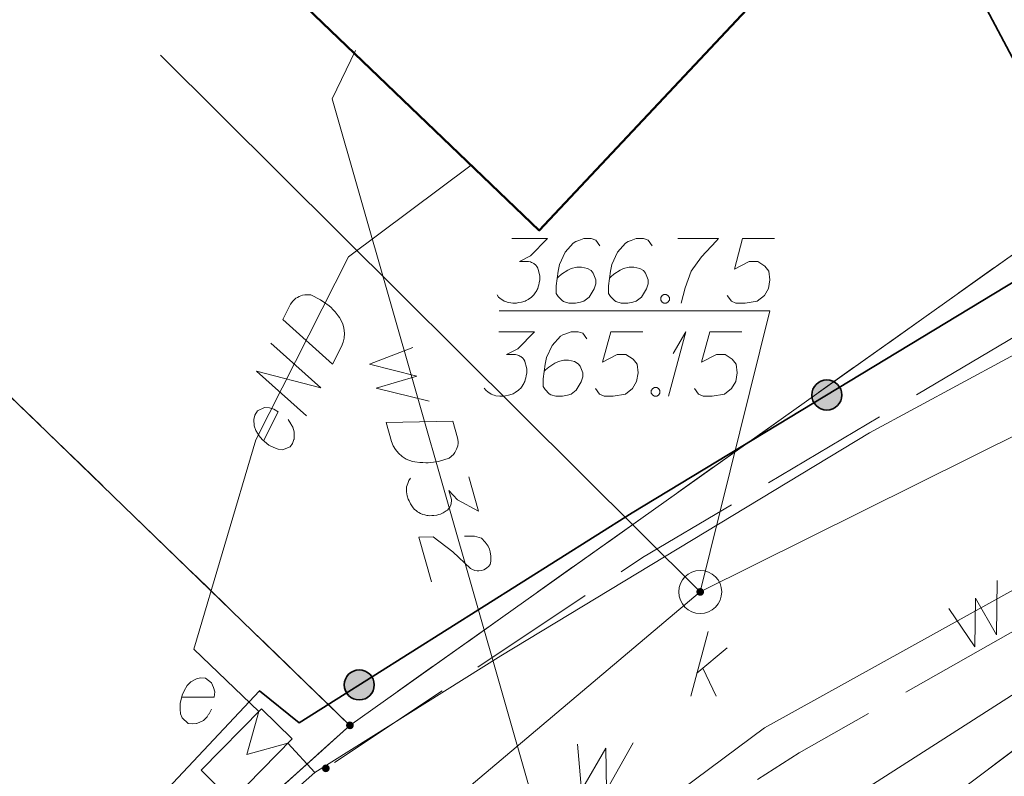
# Model space of a CAD drawing. Header units: metres. Extents: x 5555129 to 5556676, y 5635595 to 5636517.
# Tile 130 of 256: x 5555408.14 to 5555419.58, y 5636453.68 to 5636462.47. Entities that reach past the tile are written whole.
import ezdxf

# ---------------------------------------------------------------- set-up
doc = ezdxf.new("R2010")
doc.units = ezdxf.units.M
doc.header["$MEASUREMENT"] = 0
for name, pattern in [('L_0_06', [2, 1.5, -0.5]), ('PRZER1-1', [2, 1, -1]), ('PRZER3-1', [4, 3, -1])]:
    doc.linetypes.add(name, pattern=pattern)
for name, color, linetype, lineweight in [('#digitalizacja', 7, 'Continuous', 18), ('#skartowane', 7, 'Continuous', 18), ('#zmodyfikowane', 7, 'Continuous', 18)]:
    doc.layers.add(name, color=color, linetype=linetype, lineweight=lineweight)
for name, color, linetype, lineweight, true_color in [('GEPPGD', 7, 'Continuous', 18, 0x008000), ('GESBZO', 7, 'Continuous', 50, 0x0a0909), ('GESDZI', 7, 'Continuous', 18, 0x0a0909), ('GESKKL', 7, 'PRZER3-1', 18, 0x008000), ('GESUZY', 7, 'PRZER1-1', 18, 0x008000)]:
    doc.layers.add(name, color=color, linetype=linetype, lineweight=lineweight, true_color=true_color)

# ---------------------------------------------------------------- blocks, each defined once
blk = doc.blocks.new('EPPGN')
blk.add_hatch(color=0).paths.add_polyline_path([(0, -0.09), (-0.027812, -0.085595), (-0.052901, -0.072812), (-0.072812, -0.052901), (-0.085595, -0.027812), (-0.09, 0), (-0.085595, 0.027812), (-0.072812, 0.052901), (-0.052901, 0.072812), (-0.027812, 0.085595), (0, 0.09), (0.027812, 0.085595), (0.052901, 0.072812), (0.072812, 0.052901), (0.085595, 0.027812), (0.09, 0), (0.085595, -0.027812), (0.072812, -0.052901), (0.052901, -0.072812), (0.027812, -0.085595)])
blk = doc.blocks.new('SZAFA1_2')
at = {"color": 0, "flags": 128}
blk.add_lwpolyline([(-1, -0.5), (-1, 0.5), (1, 0.5), (1, -0.5), (-1, -0.5)], close=True, dxfattribs=at)
blk = doc.blocks.new('*U316')
at = {"layer": '#skartowane', "color": 36, "linetype": 'ByBlock', "lineweight": 18, "true_color": 0x803300}
for p, q in [((5555415.94, 5636454.609), (5555416.141, 5636455.359)), ((5555416.011, 5636454.875), (5555416.365, 5636455.17)), ((5555416.082, 5636454.934), (5555416.235, 5636454.609))]:
    blk.add_line(p, q, dxfattribs=at)
blk = doc.blocks.new('*U1639')
at = {"layer": '#digitalizacja', "color": 36, "linetype": 'ByBlock', "lineweight": 18, "true_color": 0x803300}
for q in [(5555415.683, 5636458.094), (5555415.736, 5636458.591)]:
    blk.add_line((5555415.884, 5636458.844), q, dxfattribs=at)

msp = doc.modelspace()

# ---------------------------------------------------------------- hatches: boundary and pattern name
at = {"layer": '#skartowane', "linetype": 'Continuous', "lineweight": 35}
h = msp.add_hatch(color=7, dxfattribs=at)
edge = h.paths.add_edge_path()
edge.add_arc((5555417.52167, 5636458.10858), 0.175, 0, 360)
at = {"layer": '#skartowane', "linetype": 'Continuous', "lineweight": 18}
h = msp.add_hatch(color=7, dxfattribs=at)
edge = h.paths.add_edge_path()
edge.add_arc((5555416.05, 5636455.82), 0.045, 0, 360)
at = {"layer": '#skartowane', "linetype": 'Continuous', "lineweight": 35}
h = msp.add_hatch(color=7, dxfattribs=at)
edge = h.paths.add_edge_path()
edge.add_arc((5555412.08786, 5636454.73999), 0.175, 0, 360)
at = {"layer": '#skartowane', "linetype": 'Continuous', "lineweight": 18}
h = msp.add_hatch(color=7, dxfattribs=at)
edge = h.paths.add_edge_path()
edge.add_arc((5555411.7, 5636453.77), 0.045, 0, 360)

# ---------------------------------------------------------------- linework, layer by layer
at = {"layer": '#digitalizacja', "color": 36, "linetype": 'Continuous', "lineweight": 18, "true_color": 0x803300}
msp.add_line((5555416.05, 5636455.82), (5555409.78021, 5636462.05657), dxfattribs=at)
at = {"layer": '#digitalizacja', "color": 1, "linetype": 'Continuous', "lineweight": 18}
for p, q in [((5555410.9205, 5636454.43057), (5555410.78, 5636453.93)), ((5555410.78, 5636453.93), (5555411.25888, 5636454.06148)), ((5555411.25888, 5636454.06148), (5555411.57098, 5636453.72105))]:
    msp.add_line(p, q, dxfattribs=at)
at = {"layer": '#digitalizacja', "color": 5, "linetype": 'Continuous', "lineweight": 18, "flags": 128}
for points in [[(5555451.99, 5636467.54), (5555441.90566, 5636465.8517), (5555428.43228, 5636460.69114), (5555416.7954, 5636454.2392), (5555413.27198, 5636451.61947), (5555410.49372, 5636449.40805), (5555407.55789, 5636446.70738)], [(5555412.04298, 5636462.11048), (5555411.7727, 5636461.55158), (5555416.72648, 5636444.23785)], [(5555412.7102, 5636458.65868), (5555412.20652, 5636458.46543), (5555412.75575, 5636458.32775), (5555412.28612, 5636458.1872), (5555412.90024, 5636458.03742)], [(5555413.17613, 5636457.80306), (5555413.23136, 5636457.61003), (5555413.23702, 5636457.56861), (5555413.23624, 5636457.55001), (5555413.23302, 5636457.51833), (5555413.22653, 5636457.4981), (5555413.22006, 5636457.47777), (5555413.19974, 5636457.44129), (5555413.18192, 5636457.41772), (5555413.13325, 5636457.37313), (5555413.00835, 5636457.3374), (5555412.94997, 5636457.32679), (5555412.91999, 5636457.3244), (5555412.88994, 5636457.3219), (5555412.85996, 5636457.31951), (5555412.82828, 5636457.32273), (5555412.79097, 5636457.32434), (5555412.73342, 5636457.33244), (5555412.70746, 5636457.3373), (5555412.63197, 5636457.36483), (5555412.58655, 5636457.39479), (5555412.54521, 5636457.4321), (5555412.50787, 5636457.47674), (5555412.48352, 5636457.51891), (5555412.46319, 5636457.56832), (5555412.39983, 5636457.78978), (5555413.17613, 5636457.80306)], [(5555413.36131, 5636457.15585), (5555413.47501, 5636456.75843), (5555413.22837, 5636456.8906), (5555413.13014, 5636456.99762), (5555413.15937, 5636456.89543), (5555413.16024, 5636456.87111), (5555413.15777, 5636456.85812), (5555413.15538, 5636456.84515), (5555413.15291, 5636456.83216), (5555413.14242, 5636456.80459), (5555413.12859, 5636456.78835), (5555413.11485, 5636456.77213), (5555413.09941, 5636456.76153), (5555413.06296, 5636456.73881), (5555413.03051, 5636456.72343), (5555413.01344, 5636456.71855), (5555412.99073, 5636456.71205), (5555412.95505, 5636456.70794), (5555412.93071, 5636456.70716), (5555412.90638, 5636456.7063), (5555412.88776, 5636456.70716), (5555412.87479, 5636456.70954), (5555412.8618, 5636456.71201), (5555412.84883, 5636456.7144), (5555412.82851, 5636456.72087), (5555412.80091, 5636456.73145), (5555412.77907, 5636456.74357), (5555412.76446, 5636456.75168), (5555412.74822, 5636456.76551), (5555412.73201, 5636456.77925), (5555412.71415, 5636456.79871), (5555412.70518, 5636456.80842), (5555412.68245, 5636456.84496), (5555412.66707, 5636456.87741), (5555412.65485, 5636456.89848), (5555412.64349, 5636456.93818), (5555412.63622, 5636456.98524), (5555412.63696, 5636457.00393), (5555412.63782, 5636457.02255), (5555412.63857, 5636457.04124), (5555412.64507, 5636457.06148), (5555412.65153, 5636457.0818), (5555412.66613, 5636457.11664), (5555412.68396, 5636457.14021)], [(5555413.3129, 5636456.46636), (5555413.42883, 5636456.46887), (5555413.50995, 5636456.44295), (5555413.55302, 5636456.39994), (5555413.58461, 5636456.35375), (5555413.60172, 5636456.3156), (5555413.60983, 5636456.28726), (5555413.61874, 5636456.23448), (5555413.61713, 5636456.19717), (5555413.61636, 5636456.17857), (5555413.60903, 5636456.13962), (5555413.5912, 5636456.11605), (5555413.57174, 5636456.09819), (5555413.55637, 5636456.0877), (5555413.53529, 5636456.07548), (5555413.50686, 5636456.06735), (5555413.47688, 5636456.06496), (5555413.4582, 5636456.06571), (5555413.43224, 5636456.07056), (5555413.40464, 5636456.08114), (5555413.38279, 5636456.09327), (5555413.1742, 5636456.28546), (5555412.94627, 5636456.45974), (5555412.78155, 5636456.45565), (5555412.92938, 5636455.93897)], [(5555418.93846, 5636455.628), (5555419.24037, 5636455.1809), (5555419.25058, 5636455.74703), (5555419.49347, 5636455.32123), (5555419.50083, 5636455.9533)]]:
    msp.add_lwpolyline(points, dxfattribs=at)
at = {"layer": '#digitalizacja', "color": 1, "linetype": 'Continuous', "lineweight": 18, "flags": 128}
for points in [[(5555411.57098, 5636453.72105), (5555413.73325, 5636455.07582), (5555418.01788, 5636457.66817), (5555421.20207, 5636459.39029), (5555427.65525, 5636463.07701)], [(5555410.9205, 5636454.43057), (5555410.16514, 5636455.15522), (5555410.88476, 5636457.58917), (5555411.96139, 5636459.71606), (5555413.38913, 5636460.77809)], [(5555411.19999, 5636458.98559), (5555411.29066, 5636459.16473), (5555411.31466, 5636459.19896), (5555411.32787, 5636459.21208), (5555411.35176, 5636459.23313), (5555411.37028, 5636459.24356), (5555411.38884, 5636459.25407), (5555411.42854, 5636459.26702), (5555411.45763, 5636459.2722), (5555411.52363, 5636459.27183), (5555411.63954, 5636459.21316), (5555411.68958, 5636459.18126), (5555411.7132, 5636459.16264), (5555411.73693, 5636459.14405), (5555411.76055, 5636459.12543), (5555411.7816, 5636459.10154), (5555411.80788, 5636459.075), (5555411.84459, 5636459.02994), (5555411.86033, 5636459.00874), (5555411.89699, 5636458.93723), (5555411.90995, 5636458.88439), (5555411.91492, 5636458.82893), (5555411.91197, 5636458.7708), (5555411.90117, 5636458.72332), (5555411.8825, 5636458.67325), (5555411.77846, 5636458.46774), (5555411.19999, 5636458.98559)], [(5555411.47443, 5636457.86712), (5555410.89595, 5636458.38497), (5555411.63978, 5636458.19377), (5555411.06131, 5636458.71163)], [(5555410.97651, 5636457.57654), (5555411.14719, 5636457.91373), (5555411.09715, 5636457.94563), (5555411.04444, 5636457.95907), (5555410.98631, 5636457.96202), (5555410.90693, 5636457.92278), (5555410.87496, 5636457.87278), (5555410.86416, 5636457.8253), (5555410.86645, 5636457.75139), (5555410.88468, 5636457.69578), (5555410.9266, 5636457.63485), (5555410.95808, 5636457.59244), (5555411.03702, 5636457.526), (5555411.09493, 5636457.49669), (5555411.14508, 5636457.47797), (5555411.19521, 5636457.4724), (5555411.28512, 5636457.50631), (5555411.31177, 5636457.54577), (5555411.32779, 5636457.59061), (5555411.33048, 5636457.59592), (5555411.33352, 5636457.68037), (5555411.31537, 5636457.73594), (5555411.29697, 5636457.76506), (5555411.29443, 5636457.77302), (5555411.26028, 5636457.82334)], [(5555411.57098, 5636453.72105), (5555406.59189, 5636449.31772), (5555403.3506, 5636446.17441), (5555396.12837, 5636439.08866), (5555379.67803, 5636419.23621)]]:
    msp.add_lwpolyline(points, dxfattribs=at)
at = {"layer": '#digitalizacja', "color": 36, "linetype": 'Continuous', "lineweight": 18, "true_color": 0x803300, "flags": 128}
for points in [[(5555413.71069, 5636458.84447), (5555414.12405, 5636458.84447), (5555413.92914, 5636458.6437), (5555413.79922, 5636458.5787), (5555413.90552, 5636458.5787), (5555413.92914, 5636458.57284), (5555413.94095, 5636458.56689), (5555413.95276, 5636458.56103), (5555413.96457, 5636458.55508), (5555413.98819, 5636458.53741), (5555414, 5636458.51964), (5555414.01181, 5636458.50197), (5555414.01776, 5636458.48421), (5555414.02957, 5636458.44292), (5555414.03543, 5636458.40749), (5555414.03543, 5636458.38973), (5555414.03543, 5636458.36611), (5555414.02957, 5636458.33068), (5555414.02362, 5636458.30706), (5555414.01776, 5636458.28344), (5555414.01181, 5636458.26577), (5555414.00595, 5636458.25396), (5555414, 5636458.24215), (5555413.99414, 5636458.23034), (5555413.98233, 5636458.21258), (5555413.96457, 5636458.18896), (5555413.9469, 5636458.17129), (5555413.93509, 5636458.15948), (5555413.91733, 5636458.14767), (5555413.89966, 5636458.13586), (5555413.87604, 5636458.12405), (5555413.86423, 5636458.11809), (5555413.82285, 5636458.10628), (5555413.78741, 5636458.10042), (5555413.76379, 5636458.09447), (5555413.7225, 5636458.09447), (5555413.67526, 5636458.10042), (5555413.6575, 5636458.10628), (5555413.63983, 5636458.11223), (5555413.62207, 5636458.11809), (5555413.6044, 5636458.1299), (5555413.58664, 5636458.14171), (5555413.55716, 5636458.16534), (5555413.5394, 5636458.18896)], [(5555414.73224, 5636458.7618), (5555414.685, 5636458.82671), (5555414.6319, 5636458.84447), (5555414.54922, 5636458.84447), (5555414.49017, 5636458.82085), (5555414.45474, 5636458.80904), (5555414.42517, 5636458.79128), (5555414.33069, 5636458.68499), (5555414.26578, 5636458.54327), (5555414.24802, 5636458.46654), (5555414.2244, 5636458.29525), (5555414.2244, 5636458.20672), (5555414.24802, 5636458.17129), (5555414.29526, 5636458.12405), (5555414.31302, 5636458.11223), (5555414.37207, 5636458.09447), (5555414.44879, 5636458.09447), (5555414.50784, 5636458.10628), (5555414.54922, 5636458.11809), (5555414.60828, 5636458.16534), (5555414.66733, 5636458.25982), (5555414.685, 5636458.31887), (5555414.685, 5636458.36611), (5555414.65552, 5636458.44292), (5555414.6319, 5636458.4724), (5555414.59051, 5636458.49602), (5555414.51965, 5636458.51379), (5555414.46655, 5636458.51379), (5555414.40155, 5636458.49602), (5555414.36026, 5636458.47835), (5555414.2894, 5636458.43111), (5555414.25397, 5636458.40154), (5555414.23621, 5636458.38387)], [(5555415.38181, 5636458.84447), (5555415.00973, 5636458.84447), (5555414.91525, 5636458.49016), (5555415.08655, 5636458.5787), (5555415.18689, 5636458.5787), (5555415.26956, 5636458.5256), (5555415.3168, 5636458.46654), (5555415.32861, 5636458.36611), (5555415.31094, 5636458.26577), (5555415.2637, 5636458.1831), (5555415.18103, 5636458.11809), (5555415.03931, 5636458.09447), (5555414.93301, 5636458.09447), (5555414.87982, 5636458.11809), (5555414.83258, 5636458.1831)], [(5555416.53326, 5636458.84447), (5555416.16119, 5636458.84447), (5555416.06671, 5636458.49016), (5555416.23801, 5636458.5787), (5555416.33835, 5636458.5787), (5555416.42102, 5636458.5256), (5555416.46826, 5636458.46654), (5555416.48007, 5636458.36611), (5555416.4624, 5636458.26577), (5555416.41516, 5636458.1831), (5555416.33249, 5636458.11809), (5555416.19077, 5636458.09447), (5555416.08447, 5636458.09447), (5555416.03128, 5636458.11809), (5555415.98404, 5636458.1831)], [(5555415.51758, 5636458.19491), (5555415.54715, 5636458.19491), (5555415.56482, 5636458.1831), (5555415.58258, 5636458.15948), (5555415.58258, 5636458.1299), (5555415.56482, 5636458.10628), (5555415.54715, 5636458.09447), (5555415.51758, 5636458.09447), (5555415.49991, 5636458.10628), (5555415.48215, 5636458.1299), (5555415.48215, 5636458.15948), (5555415.49991, 5636458.1831), (5555415.51758, 5636458.19491)]]:
    msp.add_lwpolyline(points, dxfattribs=at)
at = {"layer": '#digitalizacja', "color": 7, "linetype": 'Continuous', "lineweight": 18, "flags": 128}
msp.add_lwpolyline([(5555414.62339, 5636454.05286), (5555414.67063, 5636453.51544), (5555414.95408, 5636454.00562), (5555414.96003, 5636453.51544), (5555415.27296, 5636454.06467)], dxfattribs=at)
at = {"layer": '#skartowane', "color": 36, "linetype": 'Continuous', "lineweight": 18, "true_color": 0x803300}
for q in [(5555429.4, 5636462.46), (5555409.78021, 5636462.05657)]:
    msp.add_line((5555416.05, 5636455.82), q, dxfattribs=at)
at = {"layer": '#skartowane', "color": 7, "linetype": 'Continuous', "lineweight": 18}
msp.add_line((5555416.86017, 5636459.0849), (5555416.05, 5636455.82), dxfattribs=at)
at = {"layer": '#skartowane', "color": 1, "linetype": 'Continuous', "lineweight": 18}
msp.add_line((5555410.9205, 5636454.43057), (5555410.78, 5636453.93), dxfattribs=at)
at = {"layer": '#skartowane', "color": 7, "linetype": 'L_0_06', "lineweight": 18, "flags": 128}
msp.add_lwpolyline([(5555466.73, 5636461.06), (5555459.42, 5636465.04), (5555457.02, 5636465.41), (5555452.63, 5636465.61), (5555446.85, 5636465.37), (5555441.62, 5636464.51), (5555435.7, 5636462.77), (5555429.61, 5636460.27), (5555423.1, 5636457.3), (5555417.2, 5636453.95), (5555413.63, 5636451.67), (5555409.04, 5636447.68), (5555404.73, 5636443.33), (5555401.32, 5636439.67), (5555382.13, 5636416.99), (5555377.75, 5636411.8), (5555368.65, 5636401.73), (5555358.12, 5636389.68), (5555351.83, 5636382.05), (5555348.89, 5636378.21), (5555346.63, 5636374.93), (5555343.77, 5636370.29), (5555340.53, 5636363.52), (5555337.7, 5636355.88), (5555335.13, 5636347.53), (5555332.44, 5636339.45), (5555328.49, 5636328.74), (5555326.7, 5636324.3), (5555322.46, 5636312.61), (5555317.05, 5636297.8), (5555313.91, 5636289.91), (5555311.07, 5636291.5), (5555314.46, 5636298.64), (5555320.4, 5636315), (5555321.1, 5636318.34), (5555320.31, 5636318.97), (5555318.92, 5636319.26), (5555318.24, 5636323.4), (5555317.55, 5636325.21), (5555315.06, 5636326.83), (5555316.44, 5636329.16), (5555319.62, 5636328.9), (5555323.95, 5636328.36), (5555325.47, 5636329.83), (5555326.77, 5636332.37), (5555329.72, 5636340.51), (5555332.43, 5636348.61), (5555334.87, 5636356.71), (5555337.79, 5636364.47), (5555340.99, 5636371.16), (5555344.19, 5636376.65), (5555346.4, 5636379.74), (5555349.41, 5636383.74), (5555355.85, 5636391.61), (5555363.7, 5636400.4), (5555366.42, 5636403.59), (5555375.75, 5636414.19), (5555378.31, 5636418.36), (5555373.52, 5636420.79), (5555376.43, 5636424.38), (5555377.28, 5636425.23), (5555380.03, 5636423.16), (5555380.65, 5636423.75), (5555382.52, 5636422.14), (5555399.27, 5636441.57), (5555402.64, 5636445.3), (5555406.76, 5636449.37), (5555411.7, 5636453.77), (5555415.38, 5636456.22), (5555420.94, 5636459.52), (5555420.73, 5636460.05), (5555422.54, 5636460.95), (5555422.89, 5636460.42), (5555428.37, 5636462.98), (5555434.53, 5636465.46), (5555440.65, 5636467.74), (5555449.09, 5636469.87), (5555449.84, 5636470.61), (5555452.54, 5636472.11), (5555453.14, 5636471.36), (5555454.76, 5636472.78), (5555456.32, 5636474.81), (5555457.67, 5636477.44), (5555459.8, 5636481.39), (5555462.71, 5636485.66), (5555464.78, 5636483.78), (5555461.58, 5636479.17), (5555460.92, 5636476.08), (5555461.24, 5636473.64), (5555465.24, 5636467.56), (5555467.69, 5636464.02), (5555466.73, 5636461.06)], close=True, dxfattribs=at)
at = {"layer": '#skartowane', "color": 7, "linetype": 'Continuous', "lineweight": 35, "flags": 128}
msp.add_lwpolyline([(5555426.28, 5636466.91), (5555425.15, 5636466.14), (5555426.85, 5636462.9), (5555422.54, 5636460.95), (5555420.37, 5636464.26), (5555418.92, 5636463.46), (5555420.73, 5636460.05), (5555415.26, 5636456.74), (5555411.39, 5636454.3), (5555410.93, 5636454.67), (5555398.91, 5636441.87)], dxfattribs=at)
at = {"layer": '#skartowane', "color": 1, "linetype": 'Continuous', "lineweight": 18, "flags": 128}
msp.add_lwpolyline([(5555410.9205, 5636454.43057), (5555410.16514, 5636455.15522), (5555410.88476, 5636457.58917), (5555411.96139, 5636459.71606), (5555413.38913, 5636460.77809)], dxfattribs=at)
at = {"layer": '#skartowane', "color": 36, "linetype": 'Continuous', "lineweight": 18, "true_color": 0x803300, "flags": 128}
for points in [[(5555413.86108, 5636459.92623), (5555414.27444, 5636459.92623), (5555414.07953, 5636459.72545), (5555413.94961, 5636459.66045), (5555414.05591, 5636459.66045), (5555414.07953, 5636459.65459), (5555414.09134, 5636459.64864), (5555414.10315, 5636459.64278), (5555414.11496, 5636459.63683), (5555414.13858, 5636459.61916), (5555414.15039, 5636459.6014), (5555414.1622, 5636459.58373), (5555414.16815, 5636459.56597), (5555414.17996, 5636459.52468), (5555414.18582, 5636459.48925), (5555414.18582, 5636459.47149), (5555414.18582, 5636459.44787), (5555414.17996, 5636459.41244), (5555414.17401, 5636459.38882), (5555414.16815, 5636459.36519), (5555414.1622, 5636459.34752), (5555414.15634, 5636459.33571), (5555414.15039, 5636459.3239), (5555414.14453, 5636459.31209), (5555414.13272, 5636459.29433), (5555414.11496, 5636459.27071), (5555414.09729, 5636459.25304), (5555414.08548, 5636459.24123), (5555414.06772, 5636459.22942), (5555414.05005, 5636459.21761), (5555414.02643, 5636459.2058), (5555414.01462, 5636459.19985), (5555413.97323, 5636459.18804), (5555413.9378, 5636459.18218), (5555413.91418, 5636459.17623), (5555413.87289, 5636459.17623), (5555413.82565, 5636459.18218), (5555413.80789, 5636459.18804), (5555413.79022, 5636459.19399), (5555413.77246, 5636459.19985), (5555413.75479, 5636459.21166), (5555413.73703, 5636459.22347), (5555413.70755, 5636459.24709), (5555413.68979, 5636459.27071)], [(5555414.88263, 5636459.84356), (5555414.83539, 5636459.90847), (5555414.78229, 5636459.92623), (5555414.69961, 5636459.92623), (5555414.64056, 5636459.90261), (5555414.60513, 5636459.8908), (5555414.57556, 5636459.87304), (5555414.48108, 5636459.76674), (5555414.41617, 5636459.62502), (5555414.3984, 5636459.5483), (5555414.37478, 5636459.377), (5555414.37478, 5636459.28847), (5555414.3984, 5636459.25304), (5555414.44565, 5636459.2058), (5555414.46341, 5636459.19399), (5555414.52246, 5636459.17623), (5555414.59918, 5636459.17623), (5555414.65823, 5636459.18804), (5555414.69961, 5636459.19985), (5555414.75866, 5636459.24709), (5555414.81772, 5636459.34157), (5555414.83539, 5636459.40063), (5555414.83539, 5636459.44787), (5555414.80591, 5636459.52468), (5555414.78229, 5636459.55416), (5555414.7409, 5636459.57778), (5555414.67004, 5636459.59554), (5555414.61694, 5636459.59554), (5555414.55194, 5636459.57778), (5555414.51065, 5636459.56011), (5555414.43979, 5636459.51287), (5555414.40436, 5636459.4833), (5555414.38659, 5636459.46563)], [(5555415.49081, 5636459.84356), (5555415.44357, 5636459.90847), (5555415.39047, 5636459.92623), (5555415.3078, 5636459.92623), (5555415.24875, 5636459.90261), (5555415.21332, 5636459.8908), (5555415.18374, 5636459.87304), (5555415.08926, 5636459.76674), (5555415.02435, 5636459.62502), (5555415.00659, 5636459.5483), (5555414.98297, 5636459.377), (5555414.98297, 5636459.28847), (5555415.00659, 5636459.25304), (5555415.05383, 5636459.2058), (5555415.07159, 5636459.19399), (5555415.13064, 5636459.17623), (5555415.20736, 5636459.17623), (5555415.26642, 5636459.18804), (5555415.3078, 5636459.19985), (5555415.36685, 5636459.24709), (5555415.4259, 5636459.34157), (5555415.44357, 5636459.40063), (5555415.44357, 5636459.44787), (5555415.41409, 5636459.52468), (5555415.39047, 5636459.55416), (5555415.34909, 5636459.57778), (5555415.27823, 5636459.59554), (5555415.22513, 5636459.59554), (5555415.16012, 5636459.57778), (5555415.11883, 5636459.56011), (5555415.04797, 5636459.51287), (5555415.01254, 5636459.4833), (5555414.99478, 5636459.46563)], [(5555415.79193, 5636459.92623), (5555416.26434, 5636459.92623), (5555416.23486, 5636459.89666), (5555416.06357, 5636459.71364), (5555415.94546, 5636459.5483), (5555415.8746, 5636459.35338), (5555415.82736, 5636459.17623)], [(5555416.91391, 5636459.92623), (5555416.54184, 5636459.92623), (5555416.44735, 5636459.57192), (5555416.61865, 5636459.66045), (5555416.71899, 5636459.66045), (5555416.80166, 5636459.60735), (5555416.8489, 5636459.5483), (5555416.86072, 5636459.44787), (5555416.84305, 5636459.34752), (5555416.7958, 5636459.26485), (5555416.71313, 5636459.19985), (5555416.57141, 5636459.17623), (5555416.46512, 5636459.17623), (5555416.41192, 5636459.19985), (5555416.36468, 5636459.26485)], [(5555415.62658, 5636459.27666), (5555415.65616, 5636459.27666), (5555415.67383, 5636459.26485), (5555415.69159, 5636459.24123), (5555415.69159, 5636459.21166), (5555415.67383, 5636459.18804), (5555415.65616, 5636459.17623), (5555415.62658, 5636459.17623), (5555415.60891, 5636459.18804), (5555415.59115, 5636459.21166), (5555415.59115, 5636459.24123), (5555415.60891, 5636459.26485), (5555415.62658, 5636459.27666)], [(5555383.1, 5636421.78), (5555403.69, 5636445.39), (5555416.05, 5636455.82)]]:
    msp.add_lwpolyline(points, dxfattribs=at)
at = {"layer": '#skartowane', "color": 7, "linetype": 'Continuous', "lineweight": 18, "flags": 128}
for points in [[(5555416.86017, 5636459.0849), (5555413.71413, 5636459.0849)], [(5555410.02425, 5636454.59854), (5555410.40218, 5636454.59854), (5555410.40804, 5636454.65759), (5555410.39623, 5636454.71069), (5555410.37261, 5636454.76389), (5555410.30175, 5636454.81699), (5555410.2427, 5636454.82294), (5555410.19545, 5636454.81113), (5555410.13054, 5636454.7757), (5555410.08916, 5636454.73431), (5555410.05373, 5636454.6694), (5555410.03011, 5636454.62216), (5555410.00649, 5636454.52173), (5555410.00649, 5636454.45682), (5555410.01244, 5636454.40363), (5555410.03011, 5636454.35638), (5555410.10097, 5636454.29147), (5555410.14821, 5636454.28552), (5555410.19545, 5636454.29147), (5555410.20141, 5636454.29147), (5555410.27813, 5636454.3269), (5555410.31951, 5636454.36819), (5555410.33718, 5636454.39777), (5555410.34313, 5636454.40363), (5555410.37261, 5636454.45682)]]:
    msp.add_lwpolyline(points, dxfattribs=at)
at = {"layer": '#skartowane', "color": 7, "linetype": 'Continuous', "lineweight": 35}
for centre in [(5555417.52167, 5636458.10858), (5555412.08786, 5636454.73999)]:
    msp.add_circle(centre, 0.175, dxfattribs=at)
at = {"layer": '#skartowane', "color": 36, "linetype": 'Continuous', "lineweight": 18, "true_color": 0x803300}
msp.add_circle((5555416.05, 5636455.82), 0.25, dxfattribs=at)
at = {"layer": '#zmodyfikowane', "color": 1, "linetype": 'Continuous', "lineweight": 18, "true_color": 0xff0000, "flags": 128}
msp.add_lwpolyline([(5555410.22, 5636447.54), (5555416.75, 5636452.75), (5555421.7, 5636455.92)], dxfattribs=at)
at = {"layer": 'GESBZO', "color": 7, "linetype": 'Continuous', "lineweight": 50, "flags": 128}
msp.add_lwpolyline([(5555428.70226, 5636475.48391), (5555414.17887, 5636460.02067), (5555408.21001, 5636465.74523), (5555422.79593, 5636481.18789), (5555428.70226, 5636475.48391)], close=True, dxfattribs=at)
at = {"layer": 'GESDZI', "color": 96, "linetype": 'Continuous', "lineweight": 18, "flags": 128}
for points in [[(5555454.77024, 5636497.97501), (5555458.43, 5636492.63), (5555432.84, 5636481.77), (5555423.54, 5636462.48), (5555411.97978, 5636454.26968), (5555402.33456, 5636463.61409), (5555412.88805, 5636476.81841), (5555419.4581, 5636484.96987), (5555410.30029, 5636486.3731), (5555404.05587, 5636487.3617), (5555406.99817, 5636494.99072)], [(5555404.05587, 5636487.3617), (5555410.30029, 5636486.3731), (5555419.4581, 5636484.96987), (5555412.88805, 5636476.81841), (5555402.33456, 5636463.61409), (5555411.97978, 5636454.26968), (5555405.33335, 5636448.29666), (5555379.68965, 5636419.03001), (5555375.7778, 5636420.86619), (5555363.37812, 5636428.0622), (5555343.9546, 5636438.82034)], [(5555274.99706, 5636234.97987), (5555279.94368, 5636236.52278), (5555284.47581, 5636241.33749), (5555311.27, 5636293.99), (5555320.16, 5636317.28), (5555322.36827, 5636323.20795), (5555323.59, 5636326.49), (5555326.04, 5636333.05), (5555329.61, 5636344.98), (5555332.15, 5636353.64), (5555334.3, 5636361.82), (5555338.11, 5636369.71), (5555344.55, 5636379.2), (5555375.95, 5636415.45), (5555379.68965, 5636419.03001), (5555405.33335, 5636448.29666), (5555411.97978, 5636454.26968), (5555423.54, 5636462.48), (5555437.09857, 5636466.55428), (5555448.91544, 5636470.37388), (5555453.71968, 5636472.45368), (5555460.79938, 5636470.53368), (5555464.25271, 5636468.49332)], [(5555464.25271, 5636468.49332), (5555468.33214, 5636465.00264), (5555467.11593, 5636460.58944), (5555457.22444, 5636464.58039), (5555451.86782, 5636465.41811), (5555446.83996, 5636464.59669), (5555437.18456, 5636462.45976), (5555430.38282, 5636458.56897), (5555420.66938, 5636454.7141), (5555413.79929, 5636449.56029), (5555402.78931, 5636438.70846), (5555389.73418, 5636423.87277), (5555383.39, 5636416.92), (5555384.32, 5636411.24), (5555356.08, 5636382.6), (5555342.54, 5636360.36), (5555325.26, 5636314.3)]]:
    msp.add_lwpolyline(points, dxfattribs=at)
msp.add_lwpolyline([(5555404.07315, 5636395.01988), (5555398.74807, 5636398.73534), (5555383.39, 5636416.92), (5555389.73418, 5636423.87277), (5555402.78931, 5636438.70846), (5555413.79929, 5636449.56029), (5555420.66938, 5636454.7141), (5555430.38282, 5636458.56897), (5555437.18456, 5636462.45976), (5555446.83996, 5636464.59669), (5555451.86782, 5636465.41811), (5555457.22444, 5636464.58039), (5555467.11593, 5636460.58944), (5555464.20723, 5636454.06207), (5555454.52367, 5636438.19258), (5555447.05968, 5636429.28897), (5555430.73454, 5636417.45917), (5555423.63521, 5636411.74497), (5555415.60603, 5636406.36277), (5555409.75824, 5636401.08012), (5555404.07315, 5636395.01988)], close=True, dxfattribs=at)
at = {"layer": 'GESKKL', "color": 96, "linetype": 'PRZER3-1', "lineweight": 18, "ltscale": 0.5, "true_color": 0x008000}
for points in [[(5555458.43, 5636492.63), (5555432.84, 5636481.77), (5555423.54, 5636462.48), (5555411.97978, 5636454.26968), (5555402.33456, 5636463.61409), (5555412.88805, 5636476.81841), (5555419.4581, 5636484.96987), (5555410.30029, 5636486.3731), (5555404.05587, 5636487.3617), (5555406.99817, 5636494.99072)], [(5555405.33335, 5636448.29666), (5555411.97978, 5636454.26968), (5555402.33456, 5636463.61409)]]:
    msp.add_lwpolyline(points, dxfattribs=at)
msp.add_lwpolyline([(5555447.05968, 5636429.28897), (5555454.52367, 5636438.19258), (5555464.20723, 5636454.06207), (5555467.11593, 5636460.58944), (5555457.22444, 5636464.58039), (5555451.86782, 5636465.41811), (5555446.83996, 5636464.59669), (5555437.18456, 5636462.45976), (5555430.38282, 5636458.56897), (5555420.66938, 5636454.7141), (5555413.79929, 5636449.56029), (5555402.78931, 5636438.70846), (5555389.73418, 5636423.87277), (5555383.39, 5636416.92), (5555398.74807, 5636398.73534), (5555404.07315, 5636395.01988), (5555409.75824, 5636401.08012), (5555415.60603, 5636406.36277), (5555423.63521, 5636411.74497), (5555430.73454, 5636417.45917), (5555447.05968, 5636429.28897)], close=True, dxfattribs=at)
at = {"layer": 'GESUZY', "color": 96, "linetype": 'PRZER1-1', "lineweight": 18, "ltscale": 0.5, "true_color": 0x008000}
for points in [[(5555458.43, 5636492.63), (5555432.84, 5636481.77), (5555423.54, 5636462.48), (5555411.97978, 5636454.26968), (5555402.33456, 5636463.61409), (5555412.88805, 5636476.81841), (5555419.4581, 5636484.96987), (5555410.30029, 5636486.3731), (5555404.05587, 5636487.3617), (5555406.99817, 5636494.99072)], [(5555356.08, 5636382.6), (5555384.32, 5636411.24), (5555383.39, 5636416.92), (5555389.73418, 5636423.87277), (5555402.78931, 5636438.70846), (5555413.79929, 5636449.56029), (5555420.66938, 5636454.7141), (5555430.38282, 5636458.56897), (5555437.18456, 5636462.45976), (5555446.83996, 5636464.59669), (5555451.86782, 5636465.41811), (5555457.22444, 5636464.58039), (5555467.11593, 5636460.58944), (5555468.33214, 5636465.00264), (5555464.25271, 5636468.49332), (5555460.79938, 5636470.53368), (5555453.71968, 5636472.45368), (5555448.91544, 5636470.37388), (5555437.09857, 5636466.55428), (5555423.54, 5636462.48), (5555411.97978, 5636454.26968), (5555405.33335, 5636448.29666), (5555379.68965, 5636419.03001)], [(5555405.33335, 5636448.29666), (5555411.97978, 5636454.26968), (5555402.33456, 5636463.61409)]]:
    msp.add_lwpolyline(points, dxfattribs=at)
msp.add_lwpolyline([(5555447.05968, 5636429.28897), (5555454.52367, 5636438.19258), (5555464.20723, 5636454.06207), (5555467.11593, 5636460.58944), (5555457.22444, 5636464.58039), (5555451.86782, 5636465.41811), (5555446.83996, 5636464.59669), (5555437.18456, 5636462.45976), (5555430.38282, 5636458.56897), (5555420.66938, 5636454.7141), (5555413.79929, 5636449.56029), (5555402.78931, 5636438.70846), (5555389.73418, 5636423.87277), (5555383.39, 5636416.92), (5555398.74807, 5636398.73534), (5555404.07315, 5636395.01988), (5555409.75824, 5636401.08012), (5555415.60603, 5636406.36277), (5555423.63521, 5636411.74497), (5555430.73454, 5636417.45917), (5555447.05968, 5636429.28897)], close=True, dxfattribs=at)

# ---------------------------------------------------------------- block references
at = {"layer": '#digitalizacja', "color": 36, "linetype": 'Continuous', "lineweight": 18, "true_color": 0x803300}
msp.add_blockref('*U1639', (0, 0), dxfattribs=at)
at = {"layer": '#skartowane', "color": 36, "linetype": 'Continuous', "lineweight": 18, "true_color": 0x803300}
msp.add_blockref('*U316', (0, 0), dxfattribs=at)
at = {"layer": '#skartowane', "color": 7, "lineweight": 18, "xscale": 0.5, "yscale": 0.5, "zscale": 0.5, "rotation": 45.58000184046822}
msp.add_blockref('SZAFA1_2', (5555410.78, 5636453.93), dxfattribs=at)
at = {"layer": 'GEPPGD', "color": 96, "lineweight": 18, "true_color": 0x008000, "xscale": 0.5, "yscale": 0.5, "zscale": 0.5, "rotation": 90}
msp.add_blockref('EPPGN', (5555411.97978, 5636454.26968), dxfattribs=at)

doc.saveas('drawing.dxf')
